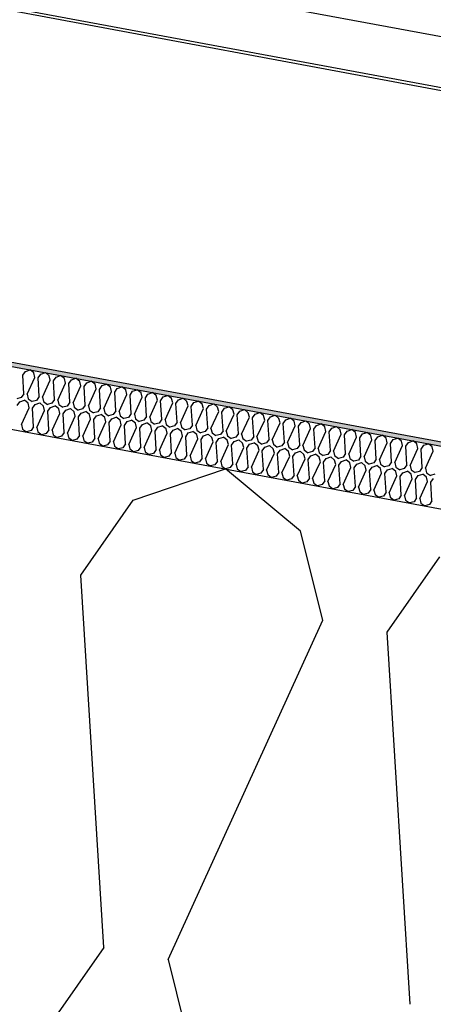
# Model space of a CAD drawing. Header units: millimetres. Extents: x -74465 to -41950, y 1470 to 14690.
# Tile 52 of 132: x -62928 to -62727, y 10925 to 11404. Entities that reach past the tile are written whole.
import ezdxf

# ---------------------------------------------------------------- set-up
doc = ezdxf.new("R2010")
doc.units = ezdxf.units.MM
doc.header["$LTSCALE"] = 0.5
doc.header["$MEASUREMENT"] = 0
doc.linetypes.add('PLINE', pattern=[0])
for name, color, linetype in [('26-- Yttertak (Skravur)(Nye konstruksjoner)', 7, 'Continuous'), ('26-- Yttertak(Nye konstruksjoner)', 7, 'Continuous'), ('262- Taktekking (Skravur)(Nye konstruksjoner)', 7, 'Continuous'), ('262- Taktekking(Nye konstruksjoner)', 7, 'Continuous'), ('265- Gesimser_ takrenner og nedløp(Nye konstruksjoner)', 7, 'Continuous')]:
    doc.layers.add(name, color=color, linetype=linetype)

# ---------------------------------------------------------------- blocks, each defined once
blk = doc.blocks.new('*X4')
at = {"layer": '26-- Yttertak (Skravur)(Nye konstruksjoner)', "linetype": 'PLINE'}
for p, q in [((-62872.87, 11170.18), (-62827.91, 11185.37)), ((-62791.37, 11155.08), (-62827.91, 11185.37)), ((-62898.46, 11133.59), (-62872.87, 11170.18)), ((-62780.59, 11111.75), (-62791.37, 11155.08)), ((-62749.24, 11105.94), (-62723.65, 11142.52)), ((-62887.27, 10952.54), (-62898.46, 11133.59)), ((-62855.92, 10946.73), (-62780.59, 11111.75)), ((-62738.06, 10924.89), (-62749.24, 11105.94)), ((-62887.27, 10952.54), (-62912.86, 10915.95)), ((-62855.92, 10946.73), (-62845.14, 10903.4))]:
    blk.add_line(p, q, dxfattribs=at)
blk = doc.blocks.new('*X5')
at = {"layer": '262- Taktekking (Skravur)(Nye konstruksjoner)', "linetype": 'PLINE'}
for p, q in [((-62926.69, 11230.95), (-62925.41, 11232.78)), ((-62925.41, 11232.78), (-62923.16, 11233.53)), ((-62921.33, 11232.02), (-62923.16, 11233.53)), ((-62920.79, 11229.85), (-62921.33, 11232.02)), ((-62917.95, 11231.39), (-62915.7, 11232.15)), ((-62913.87, 11230.64), (-62915.7, 11232.15)), ((-62926.13, 11221.89), (-62926.69, 11230.95)), ((-62924.56, 11221.6), (-62920.79, 11229.85)), ((-62919.23, 11229.56), (-62917.95, 11231.39)), ((-62918.67, 11220.51), (-62919.23, 11229.56)), ((-62917.1, 11220.22), (-62913.33, 11228.47)), ((-62913.33, 11228.47), (-62913.87, 11230.64)), ((-62911.77, 11228.18), (-62910.49, 11230.01)), ((-62911.21, 11219.13), (-62911.77, 11228.18)), ((-62910.49, 11230.01), (-62908.24, 11230.77)), ((-62909.64, 11218.84), (-62905.87, 11227.09)), ((-62906.41, 11229.25), (-62908.24, 11230.77)), ((-62905.87, 11227.09), (-62906.41, 11229.25)), ((-62904.31, 11226.8), (-62903.03, 11228.63)), ((-62903.75, 11217.74), (-62904.31, 11226.8)), ((-62903.03, 11228.63), (-62900.78, 11229.39)), ((-62898.95, 11227.87), (-62900.78, 11229.39)), ((-62898.41, 11225.7), (-62898.95, 11227.87)), ((-62896.84, 11225.41), (-62895.56, 11227.24)), ((-62895.56, 11227.24), (-62893.32, 11228)), ((-62891.49, 11226.49), (-62893.32, 11228)), ((-62926.13, 11221.89), (-62927.41, 11220.06)), ((-62902.18, 11217.45), (-62898.41, 11225.7)), ((-62896.29, 11216.36), (-62896.84, 11225.41)), ((-62894.72, 11216.07), (-62890.95, 11224.32)), ((-62890.95, 11224.32), (-62891.49, 11226.49)), ((-62889.38, 11224.03), (-62888.1, 11225.86)), ((-62888.82, 11214.98), (-62889.38, 11224.03)), ((-62888.1, 11225.86), (-62885.86, 11226.62)), ((-62887.26, 11214.69), (-62883.49, 11222.94)), ((-62884.03, 11225.11), (-62885.86, 11226.62)), ((-62883.49, 11222.94), (-62884.03, 11225.11)), ((-62881.92, 11222.65), (-62880.64, 11224.48)), ((-62881.36, 11213.6), (-62881.92, 11222.65)), ((-62880.64, 11224.48), (-62878.4, 11225.24)), ((-62876.57, 11223.72), (-62878.4, 11225.24)), ((-62876.03, 11221.56), (-62876.57, 11223.72)), ((-62874.46, 11221.27), (-62873.18, 11223.1)), ((-62873.18, 11223.1), (-62870.93, 11223.85)), ((-62869.11, 11222.34), (-62870.93, 11223.85)), ((-62868.57, 11220.17), (-62869.11, 11222.34)), ((-62865.72, 11221.71), (-62863.47, 11222.47)), ((-62861.65, 11220.96), (-62863.47, 11222.47)), ((-62927.41, 11220.06), (-62929.62, 11219.48)), ((-62929.42, 11216.2), (-62928.14, 11218.03)), ((-62928.14, 11218.03), (-62925.89, 11218.79)), ((-62924.07, 11217.27), (-62925.89, 11218.79)), ((-62924.56, 11221.6), (-62924.02, 11219.44)), ((-62923.53, 11215.1), (-62924.07, 11217.27)), ((-62924.02, 11219.44), (-62922.16, 11218.09)), ((-62919.95, 11218.68), (-62922.16, 11218.09)), ((-62920.68, 11216.64), (-62918.43, 11217.4)), ((-62918.67, 11220.51), (-62919.95, 11218.68)), ((-62916.61, 11215.89), (-62918.43, 11217.4)), ((-62917.1, 11220.22), (-62916.56, 11218.05)), ((-62916.56, 11218.05), (-62914.7, 11216.71)), ((-62912.49, 11217.3), (-62914.7, 11216.71)), ((-62911.21, 11219.13), (-62912.49, 11217.3)), ((-62909.64, 11218.84), (-62909.1, 11216.67)), ((-62903.75, 11217.74), (-62905.03, 11215.92)), ((-62902.18, 11217.45), (-62901.64, 11215.29)), ((-62879.8, 11213.31), (-62876.03, 11221.56)), ((-62873.9, 11212.21), (-62874.46, 11221.27)), ((-62872.34, 11211.92), (-62868.57, 11220.17)), ((-62867, 11219.88), (-62865.72, 11221.71)), ((-62866.44, 11210.83), (-62867, 11219.88)), ((-62864.87, 11210.54), (-62861.11, 11218.79)), ((-62861.11, 11218.79), (-62861.65, 11220.96)), ((-62859.54, 11218.5), (-62858.26, 11220.33)), ((-62858.98, 11209.45), (-62859.54, 11218.5)), ((-62858.26, 11220.33), (-62856.01, 11221.09)), ((-62857.41, 11209.16), (-62853.65, 11217.41)), ((-62854.19, 11219.57), (-62856.01, 11221.09)), ((-62853.65, 11217.41), (-62854.19, 11219.57)), ((-62852.08, 11217.12), (-62850.8, 11218.95)), ((-62851.52, 11208.07), (-62852.08, 11217.12)), ((-62850.8, 11218.95), (-62848.55, 11219.71)), ((-62846.72, 11218.19), (-62848.55, 11219.71)), ((-62846.19, 11216.03), (-62846.72, 11218.19)), ((-62844.62, 11215.73), (-62843.34, 11217.56)), ((-62843.34, 11217.56), (-62841.09, 11218.32)), ((-62839.26, 11216.81), (-62841.09, 11218.32)), ((-62927.29, 11206.85), (-62923.53, 11215.1)), ((-62921.96, 11214.81), (-62920.68, 11216.64)), ((-62921.4, 11205.76), (-62921.96, 11214.81)), ((-62919.83, 11205.47), (-62916.07, 11213.72)), ((-62916.07, 11213.72), (-62916.61, 11215.89)), ((-62914.5, 11213.43), (-62913.22, 11215.26)), ((-62913.94, 11204.38), (-62914.5, 11213.43)), ((-62913.22, 11215.26), (-62910.97, 11216.02)), ((-62912.37, 11204.09), (-62908.61, 11212.34)), ((-62909.15, 11214.51), (-62910.97, 11216.02)), ((-62908.61, 11212.34), (-62909.15, 11214.51)), ((-62909.1, 11216.67), (-62907.24, 11215.33)), ((-62905.03, 11215.92), (-62907.24, 11215.33)), ((-62907.04, 11212.05), (-62905.76, 11213.88)), ((-62905.76, 11213.88), (-62903.51, 11214.64)), ((-62901.68, 11213.12), (-62903.51, 11214.64)), ((-62901.15, 11210.96), (-62901.68, 11213.12)), ((-62901.64, 11215.29), (-62899.78, 11213.95)), ((-62897.56, 11214.53), (-62899.78, 11213.95)), ((-62899.58, 11210.67), (-62898.3, 11212.5)), ((-62898.3, 11212.5), (-62896.05, 11213.25)), ((-62896.29, 11216.36), (-62897.56, 11214.53)), ((-62894.22, 11211.74), (-62896.05, 11213.25)), ((-62894.72, 11216.07), (-62894.18, 11213.9)), ((-62894.18, 11213.9), (-62892.32, 11212.56)), ((-62890.1, 11213.15), (-62892.32, 11212.56)), ((-62888.82, 11214.98), (-62890.1, 11213.15)), ((-62887.26, 11214.69), (-62886.72, 11212.52)), ((-62886.72, 11212.52), (-62884.86, 11211.18)), ((-62881.36, 11213.6), (-62882.64, 11211.77)), ((-62879.8, 11213.31), (-62879.26, 11211.14)), ((-62849.95, 11207.77), (-62846.19, 11216.03)), ((-62844.06, 11206.68), (-62844.62, 11215.73)), ((-62842.49, 11206.39), (-62838.73, 11214.64)), ((-62838.73, 11214.64), (-62839.26, 11216.81)), ((-62837.16, 11214.35), (-62835.88, 11216.18)), ((-62836.6, 11205.3), (-62837.16, 11214.35)), ((-62835.88, 11216.18), (-62833.63, 11216.94)), ((-62835.03, 11205.01), (-62831.26, 11213.26)), ((-62831.8, 11215.43), (-62833.63, 11216.94)), ((-62831.26, 11213.26), (-62831.8, 11215.43)), ((-62829.7, 11212.97), (-62828.42, 11214.8)), ((-62829.14, 11203.92), (-62829.7, 11212.97)), ((-62828.42, 11214.8), (-62826.17, 11215.56)), ((-62824.34, 11214.04), (-62826.17, 11215.56)), ((-62823.8, 11211.88), (-62824.34, 11214.04)), ((-62822.24, 11211.59), (-62820.96, 11213.42)), ((-62820.96, 11213.42), (-62818.71, 11214.18)), ((-62816.88, 11212.66), (-62818.71, 11214.18)), ((-62816.34, 11210.49), (-62816.88, 11212.66)), ((-62813.5, 11212.03), (-62811.25, 11212.79)), ((-62809.42, 11211.28), (-62811.25, 11212.79)), ((-62906.48, 11203), (-62907.04, 11212.05)), ((-62904.91, 11202.71), (-62901.15, 11210.96)), ((-62899.02, 11201.61), (-62899.58, 11210.67)), ((-62897.45, 11201.32), (-62893.68, 11209.57)), ((-62893.68, 11209.57), (-62894.22, 11211.74)), ((-62892.12, 11209.28), (-62890.84, 11211.11)), ((-62891.56, 11200.23), (-62892.12, 11209.28)), ((-62890.84, 11211.11), (-62888.59, 11211.87)), ((-62889.99, 11199.94), (-62886.22, 11208.19)), ((-62886.76, 11210.36), (-62888.59, 11211.87)), ((-62886.22, 11208.19), (-62886.76, 11210.36)), ((-62882.64, 11211.77), (-62884.86, 11211.18)), ((-62884.66, 11207.9), (-62883.38, 11209.73)), ((-62884.1, 11198.85), (-62884.66, 11207.9)), ((-62883.38, 11209.73), (-62881.13, 11210.49)), ((-62879.3, 11208.97), (-62881.13, 11210.49)), ((-62878.76, 11206.81), (-62879.3, 11208.97)), ((-62879.26, 11211.14), (-62877.4, 11209.8)), ((-62875.18, 11210.38), (-62877.4, 11209.8)), ((-62877.2, 11206.52), (-62875.92, 11208.35)), ((-62875.92, 11208.35), (-62873.67, 11209.11)), ((-62873.9, 11212.21), (-62875.18, 11210.38)), ((-62871.84, 11207.59), (-62873.67, 11209.11)), ((-62872.34, 11211.92), (-62871.8, 11209.76)), ((-62871.3, 11205.43), (-62871.84, 11207.59)), ((-62871.8, 11209.76), (-62869.94, 11208.41)), ((-62867.72, 11209), (-62869.94, 11208.41)), ((-62868.46, 11206.96), (-62866.21, 11207.72)), ((-62866.44, 11210.83), (-62867.72, 11209)), ((-62864.38, 11206.21), (-62866.21, 11207.72)), ((-62864.87, 11210.54), (-62864.34, 11208.37)), ((-62864.34, 11208.37), (-62862.48, 11207.03)), ((-62860.26, 11207.62), (-62862.48, 11207.03)), ((-62858.98, 11209.45), (-62860.26, 11207.62)), ((-62857.41, 11209.16), (-62856.87, 11206.99)), ((-62851.52, 11208.07), (-62852.8, 11206.24)), ((-62849.95, 11207.77), (-62849.41, 11205.61)), ((-62827.57, 11203.63), (-62823.8, 11211.88)), ((-62821.68, 11202.53), (-62822.24, 11211.59)), ((-62820.11, 11202.24), (-62816.34, 11210.49)), ((-62814.78, 11210.2), (-62813.5, 11212.03)), ((-62814.22, 11201.15), (-62814.78, 11210.2)), ((-62812.65, 11200.86), (-62808.88, 11209.11)), ((-62808.88, 11209.11), (-62809.42, 11211.28)), ((-62807.31, 11208.82), (-62806.03, 11210.65)), ((-62806.75, 11199.77), (-62807.31, 11208.82)), ((-62806.03, 11210.65), (-62803.79, 11211.41)), ((-62805.19, 11199.48), (-62801.42, 11207.73)), ((-62801.96, 11209.9), (-62803.79, 11211.41)), ((-62801.42, 11207.73), (-62801.96, 11209.9)), ((-62799.85, 11207.44), (-62798.57, 11209.27)), ((-62798.57, 11209.27), (-62796.33, 11210.03)), ((-62794.5, 11208.51), (-62796.33, 11210.03)), ((-62793.96, 11206.35), (-62794.5, 11208.51)), ((-62792.39, 11206.06), (-62791.11, 11207.88)), ((-62791.11, 11207.88), (-62788.87, 11208.64)), ((-62787.04, 11207.13), (-62788.87, 11208.64)), ((-62927.29, 11206.85), (-62926.76, 11204.69)), ((-62926.76, 11204.69), (-62924.9, 11203.35)), ((-62922.68, 11203.93), (-62924.9, 11203.35)), ((-62921.4, 11205.76), (-62922.68, 11203.93)), ((-62919.83, 11205.47), (-62919.29, 11203.3)), ((-62919.29, 11203.3), (-62917.44, 11201.96)), ((-62913.94, 11204.38), (-62915.22, 11202.55)), ((-62912.37, 11204.09), (-62911.83, 11201.92)), ((-62906.48, 11203), (-62907.76, 11201.17)), ((-62882.53, 11198.56), (-62878.76, 11206.81)), ((-62876.64, 11197.46), (-62877.2, 11206.52)), ((-62875.07, 11197.17), (-62871.3, 11205.43)), ((-62869.73, 11205.13), (-62868.46, 11206.96)), ((-62869.18, 11196.08), (-62869.73, 11205.13)), ((-62867.61, 11195.79), (-62863.84, 11204.04)), ((-62863.84, 11204.04), (-62864.38, 11206.21)), ((-62862.27, 11203.75), (-62860.99, 11205.58)), ((-62861.71, 11194.7), (-62862.27, 11203.75)), ((-62860.99, 11205.58), (-62858.75, 11206.34)), ((-62856.92, 11204.83), (-62858.75, 11206.34)), ((-62856.38, 11202.66), (-62856.92, 11204.83)), ((-62856.87, 11206.99), (-62855.02, 11205.65)), ((-62852.8, 11206.24), (-62855.02, 11205.65)), ((-62854.81, 11202.37), (-62853.53, 11204.2)), ((-62853.53, 11204.2), (-62851.29, 11204.96)), ((-62849.46, 11203.44), (-62851.29, 11204.96)), ((-62848.92, 11201.28), (-62849.46, 11203.44)), ((-62849.41, 11205.61), (-62847.55, 11204.27)), ((-62845.34, 11204.85), (-62847.55, 11204.27)), ((-62847.35, 11200.99), (-62846.07, 11202.82)), ((-62846.07, 11202.82), (-62843.82, 11203.58)), ((-62844.06, 11206.68), (-62845.34, 11204.85)), ((-62842, 11202.06), (-62843.82, 11203.58)), ((-62842.49, 11206.39), (-62841.95, 11204.23)), ((-62841.95, 11204.23), (-62840.09, 11202.88)), ((-62837.88, 11203.47), (-62840.09, 11202.88)), ((-62836.6, 11205.3), (-62837.88, 11203.47)), ((-62835.03, 11205.01), (-62834.49, 11202.84)), ((-62834.49, 11202.84), (-62832.63, 11201.5)), ((-62829.14, 11203.92), (-62830.42, 11202.09)), ((-62827.57, 11203.63), (-62827.03, 11201.46)), ((-62799.29, 11198.39), (-62799.85, 11207.44)), ((-62797.73, 11198.1), (-62793.96, 11206.35)), ((-62791.83, 11197), (-62792.39, 11206.06)), ((-62790.27, 11196.71), (-62786.5, 11204.96)), ((-62786.5, 11204.96), (-62787.04, 11207.13)), ((-62784.93, 11204.67), (-62783.65, 11206.5)), ((-62784.37, 11195.62), (-62784.93, 11204.67)), ((-62783.65, 11206.5), (-62781.4, 11207.26)), ((-62782.8, 11195.33), (-62779.04, 11203.58)), ((-62779.58, 11205.75), (-62781.4, 11207.26)), ((-62779.04, 11203.58), (-62779.58, 11205.75)), ((-62777.47, 11203.29), (-62776.19, 11205.12)), ((-62776.91, 11194.24), (-62777.47, 11203.29)), ((-62776.19, 11205.12), (-62773.94, 11205.88)), ((-62772.12, 11204.36), (-62773.94, 11205.88)), ((-62771.58, 11202.2), (-62772.12, 11204.36)), ((-62770.01, 11201.91), (-62768.73, 11203.74)), ((-62768.73, 11203.74), (-62766.48, 11204.5)), ((-62764.66, 11202.98), (-62766.48, 11204.5)), ((-62764.12, 11200.81), (-62764.66, 11202.98)), ((-62761.27, 11202.35), (-62759.02, 11203.11)), ((-62757.19, 11201.6), (-62759.02, 11203.11)), ((-62915.22, 11202.55), (-62917.44, 11201.96)), ((-62911.83, 11201.92), (-62909.98, 11200.58)), ((-62907.76, 11201.17), (-62909.98, 11200.58)), ((-62904.91, 11202.71), (-62904.37, 11200.54)), ((-62904.37, 11200.54), (-62902.51, 11199.2)), ((-62900.3, 11199.78), (-62902.51, 11199.2)), ((-62899.02, 11201.61), (-62900.3, 11199.78)), ((-62897.45, 11201.32), (-62896.91, 11199.16)), ((-62896.91, 11199.16), (-62895.05, 11197.81)), ((-62892.84, 11198.4), (-62895.05, 11197.81)), ((-62891.56, 11200.23), (-62892.84, 11198.4)), ((-62889.99, 11199.94), (-62889.45, 11197.77)), ((-62884.1, 11198.85), (-62885.38, 11197.02)), ((-62882.53, 11198.56), (-62881.99, 11196.39)), ((-62860.15, 11194.41), (-62856.38, 11202.66)), ((-62854.25, 11193.32), (-62854.81, 11202.37)), ((-62852.69, 11193.03), (-62848.92, 11201.28)), ((-62846.79, 11191.93), (-62847.35, 11200.99)), ((-62845.23, 11191.64), (-62841.46, 11199.89)), ((-62841.46, 11199.89), (-62842, 11202.06)), ((-62839.89, 11199.6), (-62838.61, 11201.43)), ((-62839.33, 11190.55), (-62839.89, 11199.6)), ((-62838.61, 11201.43), (-62836.36, 11202.19)), ((-62837.76, 11190.26), (-62834, 11198.51)), ((-62834.54, 11200.68), (-62836.36, 11202.19)), ((-62834, 11198.51), (-62834.54, 11200.68)), ((-62830.42, 11202.09), (-62832.63, 11201.5)), ((-62832.43, 11198.22), (-62831.15, 11200.05)), ((-62831.87, 11189.17), (-62832.43, 11198.22)), ((-62831.15, 11200.05), (-62828.9, 11200.81)), ((-62827.08, 11199.29), (-62828.9, 11200.81)), ((-62826.54, 11197.13), (-62827.08, 11199.29)), ((-62827.03, 11201.46), (-62825.17, 11200.12)), ((-62822.96, 11200.7), (-62825.17, 11200.12)), ((-62824.97, 11196.84), (-62823.69, 11198.67)), ((-62823.69, 11198.67), (-62821.44, 11199.43)), ((-62821.68, 11202.53), (-62822.96, 11200.7)), ((-62819.62, 11197.91), (-62821.44, 11199.43)), ((-62820.11, 11202.24), (-62819.57, 11200.08)), ((-62819.57, 11200.08), (-62817.71, 11198.74)), ((-62815.5, 11199.32), (-62817.71, 11198.74)), ((-62816.23, 11197.28), (-62813.98, 11198.04)), ((-62814.22, 11201.15), (-62815.5, 11199.32)), ((-62812.15, 11196.53), (-62813.98, 11198.04)), ((-62812.65, 11200.86), (-62812.11, 11198.69)), ((-62812.11, 11198.69), (-62810.25, 11197.35)), ((-62808.03, 11197.94), (-62810.25, 11197.35)), ((-62806.75, 11199.77), (-62808.03, 11197.94)), ((-62805.19, 11199.48), (-62804.65, 11197.31)), ((-62799.29, 11198.39), (-62800.57, 11196.56)), ((-62797.73, 11198.1), (-62797.19, 11195.93)), ((-62775.34, 11193.95), (-62771.58, 11202.2)), ((-62769.45, 11192.85), (-62770.01, 11201.91)), ((-62767.88, 11192.56), (-62764.12, 11200.81)), ((-62762.55, 11200.52), (-62761.27, 11202.35)), ((-62761.99, 11191.47), (-62762.55, 11200.52)), ((-62760.42, 11191.18), (-62756.66, 11199.43)), ((-62756.66, 11199.43), (-62757.19, 11201.6)), ((-62755.09, 11199.14), (-62753.81, 11200.97)), ((-62754.53, 11190.09), (-62755.09, 11199.14)), ((-62753.81, 11200.97), (-62751.56, 11201.73)), ((-62752.96, 11189.8), (-62749.2, 11198.05)), ((-62749.73, 11200.22), (-62751.56, 11201.73)), ((-62749.2, 11198.05), (-62749.73, 11200.22)), ((-62747.63, 11197.76), (-62746.35, 11199.59)), ((-62746.35, 11199.59), (-62744.1, 11200.35)), ((-62742.27, 11198.83), (-62744.1, 11200.35)), ((-62741.73, 11196.67), (-62742.27, 11198.83)), ((-62740.17, 11196.38), (-62738.89, 11198.21)), ((-62738.89, 11198.21), (-62736.64, 11198.96)), ((-62734.81, 11197.45), (-62736.64, 11198.96)), ((-62889.45, 11197.77), (-62887.59, 11196.43)), ((-62885.38, 11197.02), (-62887.59, 11196.43)), ((-62881.99, 11196.39), (-62880.13, 11195.05)), ((-62877.92, 11195.64), (-62880.13, 11195.05)), ((-62876.64, 11197.46), (-62877.92, 11195.64)), ((-62875.07, 11197.17), (-62874.53, 11195.01)), ((-62874.53, 11195.01), (-62872.67, 11193.67)), ((-62870.45, 11194.25), (-62872.67, 11193.67)), ((-62869.18, 11196.08), (-62870.45, 11194.25)), ((-62867.61, 11195.79), (-62867.07, 11193.62)), ((-62867.07, 11193.62), (-62865.21, 11192.28)), ((-62861.71, 11194.7), (-62862.99, 11192.87)), ((-62860.15, 11194.41), (-62859.61, 11192.24)), ((-62854.25, 11193.32), (-62855.53, 11191.49)), ((-62830.3, 11188.88), (-62826.54, 11197.13)), ((-62824.41, 11187.79), (-62824.97, 11196.84)), ((-62822.84, 11187.49), (-62819.08, 11195.75)), ((-62819.08, 11195.75), (-62819.62, 11197.91)), ((-62817.51, 11195.46), (-62816.23, 11197.28)), ((-62816.95, 11186.4), (-62817.51, 11195.46)), ((-62815.38, 11186.11), (-62811.62, 11194.36)), ((-62811.62, 11194.36), (-62812.15, 11196.53)), ((-62810.05, 11194.07), (-62808.77, 11195.9)), ((-62809.49, 11185.02), (-62810.05, 11194.07)), ((-62808.77, 11195.9), (-62806.52, 11196.66)), ((-62804.69, 11195.15), (-62806.52, 11196.66)), ((-62804.15, 11192.98), (-62804.69, 11195.15)), ((-62804.65, 11197.31), (-62802.79, 11195.97)), ((-62800.57, 11196.56), (-62802.79, 11195.97)), ((-62802.59, 11192.69), (-62801.31, 11194.52)), ((-62801.31, 11194.52), (-62799.06, 11195.28)), ((-62797.23, 11193.76), (-62799.06, 11195.28)), ((-62796.69, 11191.6), (-62797.23, 11193.76)), ((-62797.19, 11195.93), (-62795.33, 11194.59)), ((-62793.11, 11195.17), (-62795.33, 11194.59)), ((-62793.85, 11193.14), (-62791.6, 11193.9)), ((-62791.83, 11197), (-62793.11, 11195.17)), ((-62789.77, 11192.38), (-62791.6, 11193.9)), ((-62790.27, 11196.71), (-62789.73, 11194.55)), ((-62789.73, 11194.55), (-62787.87, 11193.2)), ((-62785.65, 11193.79), (-62787.87, 11193.2)), ((-62784.37, 11195.62), (-62785.65, 11193.79)), ((-62782.8, 11195.33), (-62782.27, 11193.16)), ((-62782.27, 11193.16), (-62780.41, 11191.82)), ((-62776.91, 11194.24), (-62778.19, 11192.41)), ((-62775.34, 11193.95), (-62774.81, 11191.78)), ((-62747.07, 11188.71), (-62747.63, 11197.76)), ((-62745.5, 11188.42), (-62741.73, 11196.67)), ((-62739.61, 11187.32), (-62740.17, 11196.38)), ((-62738.04, 11187.03), (-62734.27, 11195.28)), ((-62734.27, 11195.28), (-62734.81, 11197.45)), ((-62732.71, 11194.99), (-62731.43, 11196.82)), ((-62732.15, 11185.94), (-62732.71, 11194.99)), ((-62731.43, 11196.82), (-62729.18, 11197.58)), ((-62730.58, 11185.65), (-62726.81, 11193.9)), ((-62727.35, 11196.07), (-62729.18, 11197.58)), ((-62726.81, 11193.9), (-62727.35, 11196.07)), ((-62862.99, 11192.87), (-62865.21, 11192.28)), ((-62859.61, 11192.24), (-62857.75, 11190.9)), ((-62855.53, 11191.49), (-62857.75, 11190.9)), ((-62852.69, 11193.03), (-62852.15, 11190.86)), ((-62852.15, 11190.86), (-62850.29, 11189.52)), ((-62848.07, 11190.1), (-62850.29, 11189.52)), ((-62846.79, 11191.93), (-62848.07, 11190.1)), ((-62845.23, 11191.64), (-62844.69, 11189.48)), ((-62844.69, 11189.48), (-62842.83, 11188.13)), ((-62840.61, 11188.72), (-62842.83, 11188.13)), ((-62839.33, 11190.55), (-62840.61, 11188.72)), ((-62837.76, 11190.26), (-62837.23, 11188.09)), ((-62831.87, 11189.17), (-62833.15, 11187.34)), ((-62830.3, 11188.88), (-62829.76, 11186.71)), ((-62807.92, 11184.73), (-62804.15, 11192.98)), ((-62802.03, 11183.64), (-62802.59, 11192.69)), ((-62800.46, 11183.35), (-62796.69, 11191.6)), ((-62795.13, 11191.31), (-62793.85, 11193.14)), ((-62794.57, 11182.25), (-62795.13, 11191.31)), ((-62793, 11181.96), (-62789.23, 11190.21)), ((-62789.23, 11190.21), (-62789.77, 11192.38)), ((-62787.67, 11189.92), (-62786.39, 11191.75)), ((-62787.11, 11180.87), (-62787.67, 11189.92)), ((-62786.39, 11191.75), (-62784.14, 11192.51)), ((-62785.54, 11180.58), (-62781.77, 11188.83)), ((-62782.31, 11191), (-62784.14, 11192.51)), ((-62781.77, 11188.83), (-62782.31, 11191)), ((-62778.19, 11192.41), (-62780.41, 11191.82)), ((-62780.2, 11188.54), (-62778.93, 11190.37)), ((-62779.65, 11179.49), (-62780.2, 11188.54)), ((-62778.93, 11190.37), (-62776.68, 11191.13)), ((-62774.85, 11189.62), (-62776.68, 11191.13)), ((-62774.31, 11187.45), (-62774.85, 11189.62)), ((-62774.81, 11191.78), (-62772.95, 11190.44)), ((-62770.73, 11191.03), (-62772.95, 11190.44)), ((-62772.74, 11187.16), (-62771.46, 11188.99)), ((-62771.46, 11188.99), (-62769.22, 11189.75)), ((-62769.45, 11192.85), (-62770.73, 11191.03)), ((-62767.39, 11188.23), (-62769.22, 11189.75)), ((-62767.88, 11192.56), (-62767.34, 11190.4)), ((-62767.34, 11190.4), (-62765.49, 11189.06)), ((-62763.27, 11189.64), (-62765.49, 11189.06)), ((-62764, 11187.6), (-62761.76, 11188.36)), ((-62761.99, 11191.47), (-62763.27, 11189.64)), ((-62759.93, 11186.85), (-62761.76, 11188.36)), ((-62760.42, 11191.18), (-62759.88, 11189.01)), ((-62759.88, 11189.01), (-62758.02, 11187.67)), ((-62754.53, 11190.09), (-62755.81, 11188.26)), ((-62752.96, 11189.8), (-62752.42, 11187.63)), ((-62747.07, 11188.71), (-62748.35, 11186.88)), ((-62745.5, 11188.42), (-62744.96, 11186.25)), ((-62837.23, 11188.09), (-62835.37, 11186.75)), ((-62833.15, 11187.34), (-62835.37, 11186.75)), ((-62829.76, 11186.71), (-62827.91, 11185.37)), ((-62825.69, 11185.96), (-62827.91, 11185.37)), ((-62824.41, 11187.79), (-62825.69, 11185.96)), ((-62822.84, 11187.49), (-62822.3, 11185.33)), ((-62822.3, 11185.33), (-62820.45, 11183.99)), ((-62818.23, 11184.57), (-62820.45, 11183.99)), ((-62816.95, 11186.4), (-62818.23, 11184.57)), ((-62815.38, 11186.11), (-62814.84, 11183.95)), ((-62814.84, 11183.95), (-62812.98, 11182.6)), ((-62809.49, 11185.02), (-62810.77, 11183.19)), ((-62807.92, 11184.73), (-62807.38, 11182.56)), ((-62802.03, 11183.64), (-62803.31, 11181.81)), ((-62778.08, 11179.2), (-62774.31, 11187.45)), ((-62772.18, 11178.11), (-62772.74, 11187.16)), ((-62770.62, 11177.82), (-62766.85, 11186.07)), ((-62766.85, 11186.07), (-62767.39, 11188.23)), ((-62765.28, 11185.78), (-62764, 11187.6)), ((-62764.72, 11176.72), (-62765.28, 11185.78)), ((-62763.16, 11176.43), (-62759.39, 11184.68)), ((-62759.39, 11184.68), (-62759.93, 11186.85)), ((-62755.81, 11188.26), (-62758.02, 11187.67)), ((-62757.82, 11184.39), (-62756.54, 11186.22)), ((-62757.26, 11175.34), (-62757.82, 11184.39)), ((-62756.54, 11186.22), (-62754.29, 11186.98)), ((-62752.47, 11185.47), (-62754.29, 11186.98)), ((-62751.93, 11183.3), (-62752.47, 11185.47)), ((-62752.42, 11187.63), (-62750.56, 11186.29)), ((-62748.35, 11186.88), (-62750.56, 11186.29)), ((-62750.36, 11183.01), (-62749.08, 11184.84)), ((-62749.08, 11184.84), (-62746.83, 11185.6)), ((-62745.01, 11184.08), (-62746.83, 11185.6)), ((-62744.47, 11181.92), (-62745.01, 11184.08)), ((-62744.96, 11186.25), (-62743.1, 11184.91)), ((-62740.89, 11185.49), (-62743.1, 11184.91)), ((-62741.62, 11183.46), (-62739.37, 11184.22)), ((-62739.61, 11187.32), (-62740.89, 11185.49)), ((-62737.55, 11182.7), (-62739.37, 11184.22)), ((-62738.04, 11187.03), (-62737.5, 11184.87)), ((-62737.5, 11184.87), (-62735.64, 11183.52)), ((-62733.43, 11184.11), (-62735.64, 11183.52)), ((-62732.15, 11185.94), (-62733.43, 11184.11)), ((-62730.58, 11185.65), (-62730.04, 11183.48)), ((-62810.77, 11183.19), (-62812.98, 11182.6)), ((-62807.38, 11182.56), (-62805.52, 11181.22)), ((-62803.31, 11181.81), (-62805.52, 11181.22)), ((-62800.46, 11183.35), (-62799.92, 11181.18)), ((-62799.92, 11181.18), (-62798.06, 11179.84)), ((-62795.85, 11180.42), (-62798.06, 11179.84)), ((-62794.57, 11182.25), (-62795.85, 11180.42)), ((-62793, 11181.96), (-62792.46, 11179.8)), ((-62792.46, 11179.8), (-62790.6, 11178.46)), ((-62788.39, 11179.04), (-62790.6, 11178.46)), ((-62787.11, 11180.87), (-62788.39, 11179.04)), ((-62785.54, 11180.58), (-62785, 11178.41)), ((-62779.65, 11179.49), (-62780.92, 11177.66)), ((-62778.08, 11179.2), (-62777.54, 11177.03)), ((-62755.7, 11175.05), (-62751.93, 11183.3)), ((-62749.8, 11173.96), (-62750.36, 11183.01)), ((-62748.23, 11173.67), (-62744.47, 11181.92)), ((-62742.9, 11181.63), (-62741.62, 11183.46)), ((-62742.34, 11172.57), (-62742.9, 11181.63)), ((-62740.77, 11172.28), (-62737.01, 11180.53)), ((-62737.01, 11180.53), (-62737.55, 11182.7)), ((-62735.44, 11180.24), (-62734.16, 11182.07)), ((-62734.88, 11171.19), (-62735.44, 11180.24)), ((-62734.16, 11182.07), (-62731.91, 11182.83)), ((-62733.31, 11170.9), (-62729.55, 11179.15)), ((-62730.09, 11181.32), (-62731.91, 11182.83)), ((-62729.55, 11179.15), (-62730.09, 11181.32)), ((-62730.04, 11183.48), (-62728.18, 11182.14)), ((-62725.97, 11182.73), (-62728.18, 11182.14)), ((-62727.98, 11178.86), (-62726.7, 11180.69)), ((-62727.42, 11169.81), (-62727.98, 11178.86)), ((-62785, 11178.41), (-62783.14, 11177.07)), ((-62780.92, 11177.66), (-62783.14, 11177.07)), ((-62777.54, 11177.03), (-62775.68, 11175.69)), ((-62773.46, 11176.28), (-62775.68, 11175.69)), ((-62772.18, 11178.11), (-62773.46, 11176.28)), ((-62770.62, 11177.82), (-62770.08, 11175.65)), ((-62770.08, 11175.65), (-62768.22, 11174.31)), ((-62766, 11174.89), (-62768.22, 11174.31)), ((-62764.72, 11176.72), (-62766, 11174.89)), ((-62763.16, 11176.43), (-62762.62, 11174.27)), ((-62762.62, 11174.27), (-62760.76, 11172.92)), ((-62757.26, 11175.34), (-62758.54, 11173.51)), ((-62755.7, 11175.05), (-62755.16, 11172.88)), ((-62758.54, 11173.51), (-62760.76, 11172.92)), ((-62755.16, 11172.88), (-62753.3, 11171.54)), ((-62751.08, 11172.13), (-62753.3, 11171.54)), ((-62749.8, 11173.96), (-62751.08, 11172.13)), ((-62748.23, 11173.67), (-62747.7, 11171.5)), ((-62747.7, 11171.5), (-62745.84, 11170.16)), ((-62743.62, 11170.75), (-62745.84, 11170.16)), ((-62742.34, 11172.57), (-62743.62, 11170.75)), ((-62740.77, 11172.28), (-62740.23, 11170.12)), ((-62740.23, 11170.12), (-62738.38, 11168.78)), ((-62736.16, 11169.36), (-62738.38, 11168.78)), ((-62734.88, 11171.19), (-62736.16, 11169.36)), ((-62733.31, 11170.9), (-62732.77, 11168.73)), ((-62727.42, 11169.81), (-62728.7, 11167.98)), ((-62732.77, 11168.73), (-62730.91, 11167.39)), ((-62728.7, 11167.98), (-62730.91, 11167.39))]:
    blk.add_line(p, q, dxfattribs=at)

msp = doc.modelspace()

# ---------------------------------------------------------------- hatches: boundary and pattern name
at = {"layer": '262- Taktekking (Skravur)(Nye konstruksjoner)', "linetype": 'Continuous'}
msp.add_hatch(color=256, dxfattribs=at).paths.add_polyline_path([(-67556.57, 12092.29), (-60906.57, 10859.78), (-60906.57, 10861.82), (-67556.57, 12094.32)])

# ---------------------------------------------------------------- linework, layer by layer
at = {"layer": '262- Taktekking(Nye konstruksjoner)', "linetype": 'PLINE'}
for p, q in [((-67576.57, 12098.03), (-60906.57, 10861.82)), ((-67576.57, 12095.99), (-60906.57, 10859.78))]:
    msp.add_line(p, q, dxfattribs=at)
at = {"layer": '262- Taktekking(Nye konstruksjoner)', "linetype": 'PLINE', "flags": 128}
msp.add_lwpolyline([(-67576.57, 12065.48), (-61126.57, 10870.05), (-60926.57, 10832.98), (-60908.57, 10829.64), (-60906.57, 10829.27)], dxfattribs=at)
at = {"layer": '265- Gesimser_ takrenner og nedløp(Nye konstruksjoner)', "linetype": 'PLINE'}
for p, q in [((-60726.57, 11025.48), (-67550.35, 12290.2)), ((-67530.35, 12261.92), (-60726.57, 11000.91)), ((-67531.36, 12260.66), (-60726.57, 10999.47))]:
    msp.add_line(p, q, dxfattribs=at)

# ---------------------------------------------------------------- block references
at = {"layer": '26-- Yttertak(Nye konstruksjoner)'}
msp.add_blockref('*X4', (0, 0), dxfattribs=at)
at = {"layer": '262- Taktekking(Nye konstruksjoner)'}
msp.add_blockref('*X5', (0, 0), dxfattribs=at)

doc.saveas('drawing.dxf')
